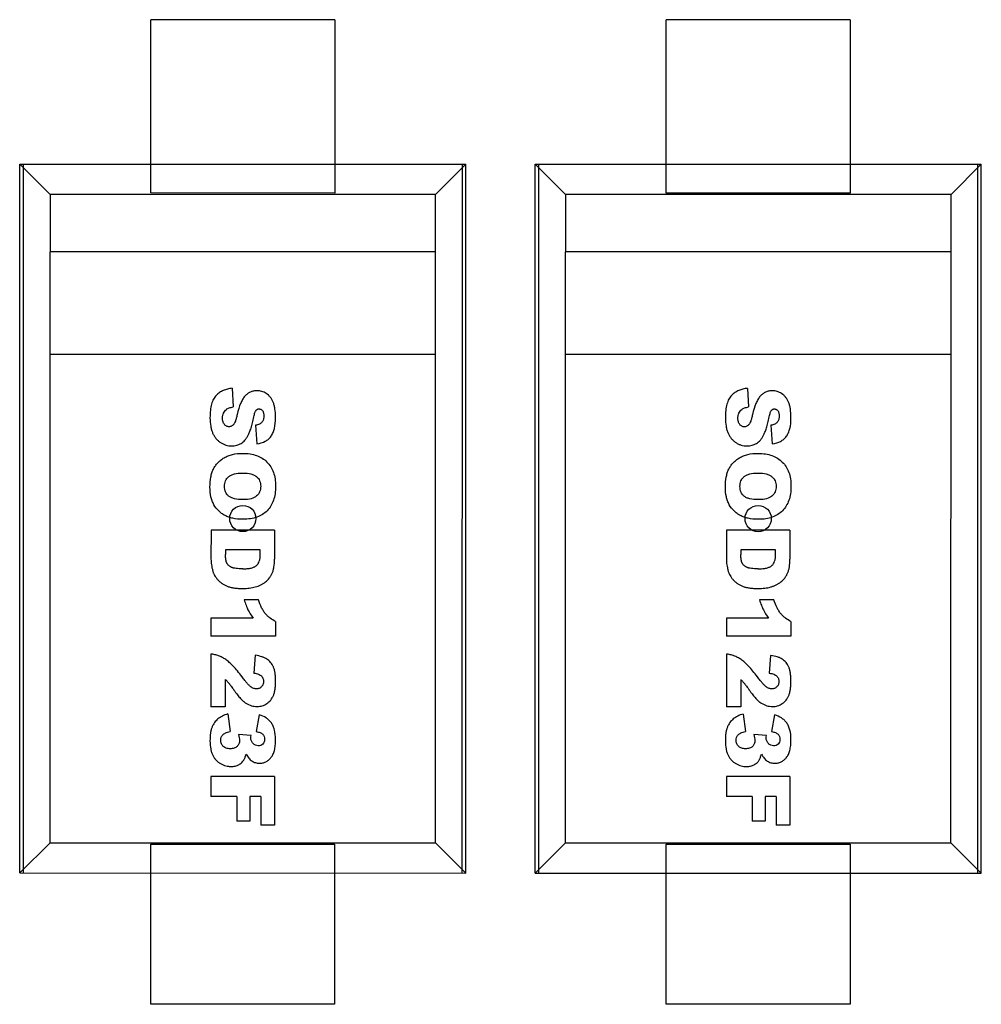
# Model space of a CAD drawing. Header units: inches. Extents: x -109 to 120, y -78 to 24.
# Tile 16 of 113: x 55.28 to 58.94, y -42.53 to -38.78. Entities that reach past the tile are written whole.
import ezdxf

# ---------------------------------------------------------------- set-up
doc = ezdxf.new("R2010")
doc.units = ezdxf.units.IN
doc.header["$LTSCALE"] = 1.21
doc.header["$MEASUREMENT"] = 0
doc.layers.add('X2_94A2_X0__-__X2_7F0E5149_X0_', color=7, linetype='CONTINUOUS')

msp = doc.modelspace()

# ---------------------------------------------------------------- linework, layer by layer
at = {"layer": 'X2_94A2_X0__-__X2_7F0E5149_X0_', "color": 6, "linetype": 'Continuous'}
for p, q in [((55.7785, -39.4398), (55.7785, -38.7798)), ((56.4785, -38.7799), (55.7785, -38.7798)), ((56.4785, -38.7799), (56.4785, -39.4399)), ((57.7419, -39.4399), (57.7419, -38.7799)), ((58.4419, -38.78), (57.7419, -38.7799)), ((58.4419, -38.78), (58.4419, -39.44)), ((55.2784, -42.0298), (55.2785, -39.3298)), ((55.2785, -39.3298), (56.9785, -39.3299)), ((55.3941, -39.4452), (55.2787, -39.3298)), ((55.2921, -39.3298), (55.2919, -42.0298)), ((56.863, -39.4453), (56.9785, -39.3299)), ((56.9647, -42.0299), (56.9648, -39.3299)), ((56.9783, -42.0299), (56.9785, -39.3299)), ((57.2418, -42.0299), (57.242, -39.3299)), ((57.242, -39.3299), (58.9419, -39.33)), ((57.3575, -39.4453), (57.2421, -39.3299)), ((57.2555, -39.3299), (57.2553, -42.0299)), ((58.8265, -39.4454), (58.9419, -39.33)), ((58.9281, -42.03), (58.9283, -39.33)), ((58.9417, -42.03), (58.9419, -39.33)), ((55.3941, -39.4452), (55.3941, -39.6635)), ((56.863, -39.4453), (55.3941, -39.4452)), ((56.4785, -39.4399), (55.7785, -39.4398)), ((56.8629, -41.9145), (56.863, -39.4453)), ((57.3575, -39.4453), (57.3575, -39.6637)), ((58.8265, -39.4454), (57.3575, -39.4453)), ((58.4419, -39.44), (57.7419, -39.4399)), ((58.8263, -41.9146), (58.8265, -39.4454)), ((55.3935, -39.6635), (55.3935, -40.0545)), ((56.863, -39.6636), (55.3935, -39.6635)), ((57.3569, -39.6637), (57.3569, -40.0546)), ((58.8264, -39.6638), (57.3569, -39.6637)), ((56.863, -40.0546), (55.3935, -40.0545)), ((55.394, -41.9144), (55.3941, -40.0545)), ((58.8264, -40.0547), (57.3569, -40.0546)), ((57.3574, -41.9145), (57.3575, -40.0546)), ((56.0877, -40.1838), (56.092, -40.2548)), ((58.0511, -40.1839), (58.0554, -40.2549)), ((56.1772, -40.3247), (56.1814, -40.3951)), ((58.1406, -40.3248), (58.1448, -40.3952)), ((56.0073, -40.7235), (56.0072, -40.8347)), ((56.2494, -40.7235), (56.0073, -40.7235)), ((56.2494, -40.7235), (56.2494, -40.8347)), ((57.9707, -40.7237), (57.9707, -40.8348)), ((58.2128, -40.7237), (57.9707, -40.7237)), ((58.2128, -40.7237), (58.2128, -40.8348)), ((56.0625, -40.7986), (56.0625, -40.8168)), ((56.1949, -40.7986), (56.0625, -40.7986)), ((58.0259, -40.7987), (58.0259, -40.8169)), ((58.1583, -40.7987), (58.0259, -40.7987)), ((56.188, -40.989), (56.1335, -40.989)), ((58.1514, -40.9891), (58.0969, -40.9891)), ((56.0072, -41.0594), (56.0072, -41.1275)), ((56.1682, -41.0594), (56.0072, -41.0594)), ((57.9706, -41.0595), (57.9706, -41.1277)), ((58.1316, -41.0595), (57.9706, -41.0595)), ((56.2534, -41.0718), (56.2534, -41.1275)), ((58.2168, -41.0719), (58.2168, -41.1277)), ((56.2534, -41.1275), (56.0072, -41.1275)), ((58.2168, -41.1277), (57.9706, -41.1277)), ((56.0072, -41.1958), (56.0072, -41.3975)), ((56.1759, -41.2008), (56.1704, -41.2685)), ((57.9706, -41.196), (57.9706, -41.3976)), ((58.1393, -41.201), (58.1338, -41.2686)), ((56.0618, -41.2925), (56.0618, -41.3975)), ((58.0252, -41.2926), (58.0252, -41.3976)), ((56.0618, -41.3975), (56.0072, -41.3975)), ((58.0252, -41.3976), (57.9706, -41.3976)), ((56.0712, -41.4242), (56.08, -41.4913)), ((56.1907, -41.4276), (56.1794, -41.4913)), ((58.0346, -41.4244), (58.0434, -41.4914)), ((58.1541, -41.4278), (58.1428, -41.4914)), ((56.1597, -41.5061), (56.1119, -41.5025)), ((58.1232, -41.5062), (58.0753, -41.5027)), ((56.0072, -41.6628), (56.0072, -41.7379)), ((56.2493, -41.6628), (56.0072, -41.6628)), ((56.2493, -41.6628), (56.2493, -41.8481)), ((57.9706, -41.6629), (57.9706, -41.738)), ((58.2127, -41.6629), (57.9706, -41.6629)), ((58.2127, -41.6629), (58.2127, -41.8482)), ((56.1061, -41.7379), (56.0072, -41.7379)), ((56.1061, -41.7379), (56.1061, -41.8321)), ((56.1551, -41.7379), (56.1551, -41.8321)), ((56.1971, -41.7379), (56.1551, -41.7379)), ((56.1971, -41.7379), (56.1971, -41.8481)), ((58.0695, -41.738), (57.9706, -41.738)), ((58.0695, -41.738), (58.0695, -41.8322)), ((58.1185, -41.738), (58.1185, -41.8322)), ((58.1605, -41.738), (58.1185, -41.738)), ((58.1605, -41.738), (58.1605, -41.8482)), ((56.1551, -41.8321), (56.1061, -41.8321)), ((56.2493, -41.8481), (56.1971, -41.8481)), ((58.1185, -41.8322), (58.0695, -41.8322)), ((58.2127, -41.8482), (58.1605, -41.8482)), ((55.2785, -42.0298), (55.394, -41.9144)), ((55.394, -41.9144), (56.8629, -41.9145)), ((55.7783, -42.5298), (55.7783, -41.9198)), ((55.7783, -41.9198), (56.4783, -41.9199)), ((56.4783, -41.9199), (56.4783, -42.5299)), ((56.9783, -42.0299), (56.8629, -41.9145)), ((57.242, -42.0299), (57.3574, -41.9145)), ((57.3574, -41.9145), (58.8263, -41.9146)), ((57.7417, -42.5299), (57.7417, -41.9199)), ((57.7417, -41.9199), (58.4417, -41.92)), ((58.4417, -41.92), (58.4417, -42.53)), ((58.9417, -42.03), (58.8263, -41.9146)), ((55.2784, -42.0298), (56.9783, -42.0299)), ((57.2418, -42.0299), (58.9417, -42.03)), ((56.4783, -42.5299), (55.7783, -42.5298)), ((58.4417, -42.53), (57.7417, -42.5299))]:
    msp.add_line(p, q, dxfattribs=at)
for centre in [(56.1284, -40.6798), (58.0918, -40.68)]:
    msp.add_circle(centre, 0.05, dxfattribs=at)
for points, knots in [([(56.0877, -40.1838), (56.0815, -40.1843), (56.0698, -40.1862), (56.0539, -40.1916), (56.0419, -40.1983), (56.0332, -40.2049), (56.027, -40.2105), (56.0214, -40.217), (56.015, -40.2272), (56.0088, -40.2431), (56.0044, -40.2668), (56.0034, -40.2858), (56.0034, -40.296)], [0, 0, 0, 0, 0.125318, 0.250636, 0.375954, 0.438613, 0.501272, 0.563613, 0.625954, 0.750636, 0.875318, 1, 1, 1, 1]), ([(56.2534, -40.2956), (56.2534, -40.283), (56.2522, -40.2661), (56.2483, -40.2476), (56.2441, -40.2359), (56.2389, -40.2258), (56.2328, -40.2171), (56.2258, -40.2096), (56.2179, -40.2035), (56.2095, -40.1988), (56.2009, -40.1954), (56.1934, -40.1937), (56.1873, -40.193), (56.1819, -40.1929), (56.1757, -40.1932), (56.1669, -40.1945), (56.1567, -40.1977), (56.1475, -40.2032), (56.1408, -40.2089), (56.1361, -40.2138), (56.1316, -40.2194), (56.126, -40.2282), (56.1169, -40.2466), (56.1105, -40.2676), (56.1068, -40.2839)], [0, 0, 0, 0, 0.083518, 0.125278, 0.167037, 0.208406, 0.249775, 0.291144, 0.332514, 0.37374, 0.414967, 0.456194, 0.476807, 0.49742, 0.528742, 0.560063, 0.622706, 0.685349, 0.716671, 0.747993, 0.779493, 0.810994, 0.873996, 1, 1, 1, 1]), ([(58.0511, -40.1839), (58.045, -40.1844), (58.0332, -40.1863), (58.0173, -40.1917), (58.0053, -40.1984), (57.9966, -40.2051), (57.9904, -40.2106), (57.9848, -40.2171), (57.9784, -40.2274), (57.9723, -40.2432), (57.9678, -40.2669), (57.9668, -40.2859), (57.9668, -40.2961)], [0, 0, 0, 0, 0.125318, 0.250636, 0.375954, 0.438613, 0.501272, 0.563613, 0.625954, 0.750636, 0.875318, 1, 1, 1, 1]), ([(58.2168, -40.2957), (58.2168, -40.2831), (58.2156, -40.2663), (58.2117, -40.2477), (58.2075, -40.236), (58.2023, -40.2259), (58.1962, -40.2172), (58.1892, -40.2098), (58.1813, -40.2036), (58.1729, -40.1989), (58.1643, -40.1955), (58.1568, -40.1938), (58.1508, -40.1932), (58.1453, -40.193), (58.1391, -40.1933), (58.1304, -40.1946), (58.1201, -40.1979), (58.1109, -40.2033), (58.1042, -40.209), (58.0995, -40.2139), (58.095, -40.2195), (58.0894, -40.2283), (58.0803, -40.2467), (58.0739, -40.2677), (58.0702, -40.2841)], [0, 0, 0, 0, 0.083518, 0.125278, 0.167037, 0.208406, 0.249775, 0.291144, 0.332514, 0.37374, 0.414967, 0.456194, 0.476807, 0.49742, 0.528742, 0.560063, 0.622706, 0.685349, 0.716671, 0.747993, 0.779493, 0.810994, 0.873996, 1, 1, 1, 1]), ([(56.1068, -40.2839), (56.1057, -40.289), (56.1034, -40.2981), (56.1, -40.3091), (56.097, -40.3158), (56.0946, -40.3199), (56.0928, -40.3222), (56.0909, -40.3241), (56.0883, -40.3263), (56.0849, -40.3285), (56.0805, -40.33), (56.0758, -40.3305), (56.071, -40.33), (56.0665, -40.3284), (56.0623, -40.3257), (56.0584, -40.3219), (56.0551, -40.3171), (56.0528, -40.3114), (56.0516, -40.3059), (56.0512, -40.3011), (56.051, -40.2967), (56.0512, -40.2919), (56.0522, -40.2853), (56.0544, -40.2779), (56.059, -40.2703), (56.0645, -40.2647), (56.0706, -40.2608), (56.0786, -40.2573), (56.0862, -40.2556), (56.092, -40.2548)], [0, 0, 0, 0, 0.037851, 0.075702, 0.113554, 0.132479, 0.151405, 0.17093, 0.190455, 0.229505, 0.268555, 0.307605, 0.348658, 0.389711, 0.430764, 0.471816, 0.513535, 0.555253, 0.596971, 0.61783, 0.638689, 0.666817, 0.694945, 0.751202, 0.807458, 0.863714, 0.897786, 0.931857, 1, 1, 1, 1]), ([(56.1703, -40.2925), (56.1717, -40.2859), (56.1738, -40.2778), (56.1765, -40.2716), (56.178, -40.269), (56.1792, -40.2675), (56.1803, -40.2663), (56.1819, -40.2648), (56.184, -40.2634), (56.1866, -40.2624), (56.1898, -40.2621), (56.1934, -40.2625), (56.1969, -40.2637), (56.2001, -40.2658), (56.2031, -40.2687), (56.2055, -40.2723), (56.2072, -40.2768), (56.2081, -40.2812), (56.2084, -40.2851), (56.2085, -40.2885), (56.2084, -40.2922), (56.2079, -40.297), (56.2068, -40.3025), (56.2045, -40.3082), (56.2002, -40.3147), (56.1921, -40.3208), (56.1827, -40.3237), (56.1772, -40.3247)], [0, 0, 0, 0, 0.06184, 0.09276, 0.108221, 0.123681, 0.139196, 0.154711, 0.185741, 0.216772, 0.247802, 0.290469, 0.333135, 0.375802, 0.418469, 0.461135, 0.503802, 0.546469, 0.567802, 0.589136, 0.614815, 0.640494, 0.691852, 0.74321, 0.794568, 0.897284, 1, 1, 1, 1]), ([(58.0702, -40.2841), (58.0691, -40.2891), (58.0668, -40.2982), (58.0634, -40.3092), (58.0604, -40.316), (58.058, -40.32), (58.0562, -40.3223), (58.0543, -40.3242), (58.0517, -40.3264), (58.0483, -40.3286), (58.0439, -40.3301), (58.0392, -40.3306), (58.0344, -40.3301), (58.0299, -40.3285), (58.0257, -40.3258), (58.0218, -40.3221), (58.0185, -40.3173), (58.0162, -40.3116), (58.015, -40.306), (58.0146, -40.3012), (58.0144, -40.2968), (58.0147, -40.292), (58.0156, -40.2855), (58.0178, -40.2781), (58.0224, -40.2705), (58.028, -40.2649), (58.034, -40.2609), (58.042, -40.2575), (58.0496, -40.2557), (58.0554, -40.2549)], [0, 0, 0, 0, 0.037851, 0.075702, 0.113554, 0.132479, 0.151405, 0.17093, 0.190455, 0.229505, 0.268555, 0.307605, 0.348658, 0.389711, 0.430764, 0.471816, 0.513535, 0.555253, 0.596971, 0.61783, 0.638689, 0.666817, 0.694945, 0.751202, 0.807458, 0.863714, 0.897786, 0.931857, 1, 1, 1, 1]), ([(58.1337, -40.2926), (58.1351, -40.286), (58.1373, -40.278), (58.1399, -40.2718), (58.1414, -40.2691), (58.1426, -40.2676), (58.1437, -40.2664), (58.1453, -40.2649), (58.1474, -40.2636), (58.15, -40.2625), (58.1532, -40.2622), (58.1568, -40.2626), (58.1603, -40.2639), (58.1635, -40.2659), (58.1665, -40.2688), (58.169, -40.2725), (58.1706, -40.2769), (58.1715, -40.2813), (58.1718, -40.2852), (58.1719, -40.2886), (58.1718, -40.2923), (58.1713, -40.2971), (58.1702, -40.3026), (58.1679, -40.3083), (58.1636, -40.3148), (58.1555, -40.321), (58.1461, -40.3239), (58.1406, -40.3248)], [0, 0, 0, 0, 0.06184, 0.09276, 0.108221, 0.123681, 0.139196, 0.154711, 0.185741, 0.216772, 0.247802, 0.290469, 0.333135, 0.375802, 0.418469, 0.461135, 0.503802, 0.546469, 0.567802, 0.589136, 0.614815, 0.640494, 0.691852, 0.74321, 0.794568, 0.897284, 1, 1, 1, 1]), ([(56.0034, -40.296), (56.0034, -40.3078), (56.0047, -40.3239), (56.0089, -40.3423), (56.0133, -40.3545), (56.019, -40.3654), (56.0259, -40.375), (56.0339, -40.3834), (56.0432, -40.3905), (56.0533, -40.3961), (56.0638, -40.4002), (56.0729, -40.4022), (56.0804, -40.403), (56.0876, -40.4033), (56.096, -40.4027), (56.1051, -40.4009), (56.1138, -40.3979), (56.1221, -40.3937), (56.1298, -40.3882), (56.1368, -40.3811), (56.1421, -40.3741), (56.1461, -40.3677), (56.1489, -40.3627), (56.1516, -40.357), (56.1552, -40.3483), (56.1598, -40.3351), (56.1651, -40.3159), (56.1686, -40.3007), (56.1703, -40.2925)], [0, 0, 0, 0, 0.090852, 0.136278, 0.181704, 0.226733, 0.271763, 0.316792, 0.361822, 0.406465, 0.451109, 0.495752, 0.518074, 0.540396, 0.578529, 0.616662, 0.654795, 0.692928, 0.731485, 0.770042, 0.8086, 0.827878, 0.847157, 0.866262, 0.885368, 0.923578, 0.961789, 1, 1, 1, 1]), ([(56.1814, -40.3951), (56.1939, -40.3936), (56.2101, -40.3888), (56.2268, -40.3776), (56.2366, -40.3667), (56.244, -40.3532), (56.2512, -40.3314), (56.2534, -40.311), (56.2534, -40.2956)], [0, 0, 0, 0, 0.249754, 0.374631, 0.499507, 0.624631, 0.749754, 1, 1, 1, 1]), ([(57.9668, -40.2961), (57.9668, -40.3079), (57.9681, -40.324), (57.9723, -40.3424), (57.9767, -40.3546), (57.9824, -40.3655), (57.9893, -40.3751), (57.9973, -40.3835), (58.0066, -40.3906), (58.0167, -40.3963), (58.0272, -40.4003), (58.0363, -40.4023), (58.0438, -40.4031), (58.051, -40.4034), (58.0594, -40.4029), (58.0685, -40.401), (58.0772, -40.398), (58.0855, -40.3938), (58.0932, -40.3883), (58.1002, -40.3813), (58.1055, -40.3742), (58.1095, -40.3679), (58.1123, -40.3628), (58.115, -40.3571), (58.1186, -40.3484), (58.1232, -40.3353), (58.1285, -40.316), (58.132, -40.3008), (58.1337, -40.2926)], [0, 0, 0, 0, 0.090852, 0.136278, 0.181704, 0.226733, 0.271763, 0.316792, 0.361822, 0.406465, 0.451109, 0.495752, 0.518074, 0.540396, 0.578529, 0.616662, 0.654795, 0.692928, 0.731485, 0.770042, 0.8086, 0.827878, 0.847157, 0.866262, 0.885368, 0.923578, 0.961789, 1, 1, 1, 1]), ([(58.1448, -40.3952), (58.1573, -40.3937), (58.1735, -40.389), (58.1902, -40.3777), (58.2, -40.3668), (58.2074, -40.3533), (58.2147, -40.3316), (58.2168, -40.3111), (58.2168, -40.2957)], [0, 0, 0, 0, 0.249754, 0.374631, 0.499507, 0.624631, 0.749754, 1, 1, 1, 1]), ([(56.0034, -40.5597), (56.0034, -40.546), (56.005, -40.5272), (56.0103, -40.5057), (56.016, -40.4915), (56.0235, -40.4788), (56.0329, -40.4672), (56.0441, -40.457), (56.0573, -40.4479), (56.0722, -40.4405), (56.0946, -40.4336), (56.1141, -40.4315), (56.1282, -40.4315)], [0, 0, 0, 0, 0.166314, 0.24947, 0.332627, 0.415784, 0.498941, 0.582098, 0.665255, 0.748941, 0.832627, 1, 1, 1, 1]), ([(56.1282, -40.4315), (56.1479, -40.4315), (56.1829, -40.437), (56.216, -40.4577), (56.2356, -40.4821), (56.2458, -40.5036), (56.252, -40.5281), (56.2541, -40.5569), (56.252, -40.5859), (56.2439, -40.6191), (56.2282, -40.6452), (56.2036, -40.665), (56.1756, -40.6786), (56.1488, -40.6827), (56.1285, -40.6826), (56.1277, -40.6826)], [0, 0, 0, 0, 0.124537, 0.249073, 0.310858, 0.372642, 0.434426, 0.49621, 0.559513, 0.622816, 0.749423, 0.810747, 0.872071, 0.994719, 1, 1, 1, 1]), ([(57.9668, -40.5598), (57.9668, -40.5461), (57.9684, -40.5274), (57.9737, -40.5059), (57.9794, -40.4916), (57.9869, -40.4789), (57.9963, -40.4674), (58.0075, -40.4571), (58.0207, -40.4481), (58.0356, -40.4407), (58.058, -40.4337), (58.0775, -40.4316), (58.0917, -40.4316)], [0, 0, 0, 0, 0.166314, 0.24947, 0.332627, 0.415784, 0.498941, 0.582098, 0.665255, 0.748941, 0.832627, 1, 1, 1, 1]), ([(58.0917, -40.4316), (58.1113, -40.4316), (58.1463, -40.4372), (58.1794, -40.4578), (58.199, -40.4822), (58.2093, -40.5037), (58.2154, -40.5282), (58.2175, -40.557), (58.2155, -40.586), (58.2073, -40.6193), (58.1916, -40.6454), (58.167, -40.6652), (58.139, -40.6787), (58.1122, -40.6829), (58.0919, -40.6827), (58.0911, -40.6827)], [0, 0, 0, 0, 0.124537, 0.249073, 0.310858, 0.372642, 0.434426, 0.49621, 0.559513, 0.622816, 0.749423, 0.810747, 0.872071, 0.994719, 1, 1, 1, 1]), ([(56.1307, -40.6077), (56.1172, -40.6077), (56.1, -40.606), (56.0855, -40.6013), (56.0786, -40.5976), (56.0752, -40.5951), (56.0708, -40.591), (56.0667, -40.586), (56.0626, -40.5787), (56.0596, -40.5688), (56.0586, -40.5573), (56.0596, -40.5458), (56.0626, -40.536), (56.0667, -40.5287), (56.071, -40.5236), (56.0756, -40.5194), (56.0791, -40.517), (56.0859, -40.5131), (56.0997, -40.5083), (56.1154, -40.5066), (56.1276, -40.5066)], [0, 0, 0, 0, 0.142977, 0.214466, 0.250211, 0.285955, 0.313202, 0.34045, 0.394944, 0.449438, 0.503933, 0.556792, 0.609652, 0.662512, 0.688941, 0.715371, 0.75095, 0.786528, 0.857686, 1, 1, 1, 1]), ([(56.1276, -40.5066), (56.1399, -40.5066), (56.1557, -40.5082), (56.1718, -40.5141), (56.1799, -40.5191), (56.188, -40.5275), (56.1929, -40.5359), (56.1959, -40.5455), (56.1969, -40.5567), (56.1959, -40.568), (56.1919, -40.5811), (56.1783, -40.6004), (56.1536, -40.6077), (56.1308, -40.6077), (56.1307, -40.6077)], [0, 0, 0, 0, 0.143305, 0.214958, 0.286611, 0.344345, 0.40208, 0.459815, 0.51755, 0.577742, 0.637934, 0.758317, 0.999084, 1, 1, 1, 1]), ([(58.0941, -40.6078), (58.0807, -40.6078), (58.0634, -40.6062), (58.0489, -40.6014), (58.042, -40.5977), (58.0386, -40.5953), (58.0342, -40.5912), (58.0301, -40.5861), (58.026, -40.5789), (58.023, -40.5689), (58.022, -40.5574), (58.023, -40.5459), (58.026, -40.5361), (58.0302, -40.5288), (58.0344, -40.5238), (58.039, -40.5195), (58.0425, -40.5171), (58.0493, -40.5133), (58.0631, -40.5084), (58.0788, -40.5067), (58.091, -40.5067)], [0, 0, 0, 0, 0.142977, 0.214466, 0.250211, 0.285955, 0.313202, 0.34045, 0.394944, 0.449438, 0.503933, 0.556792, 0.609652, 0.662512, 0.688941, 0.715371, 0.75095, 0.786528, 0.857686, 1, 1, 1, 1]), ([(58.091, -40.5067), (58.1033, -40.5067), (58.1191, -40.5083), (58.1352, -40.5142), (58.1433, -40.5193), (58.1514, -40.5276), (58.1563, -40.536), (58.1593, -40.5456), (58.1603, -40.5568), (58.1593, -40.5681), (58.1553, -40.5813), (58.1417, -40.6005), (58.117, -40.6079), (58.0942, -40.6078), (58.0941, -40.6078)], [0, 0, 0, 0, 0.143305, 0.214958, 0.286611, 0.344345, 0.40208, 0.459815, 0.51755, 0.577742, 0.637934, 0.758317, 0.999084, 1, 1, 1, 1]), ([(56.1277, -40.6826), (56.114, -40.6825), (56.0955, -40.6806), (56.0743, -40.6747), (56.0602, -40.6685), (56.0476, -40.6606), (56.0325, -40.6479), (56.0203, -40.6321), (56.0115, -40.613), (56.0053, -40.5916), (56.0034, -40.5732), (56.0034, -40.5597)], [0, 0, 0, 0, 0.163754, 0.245632, 0.327509, 0.41157, 0.495632, 0.663754, 0.747816, 0.831877, 1, 1, 1, 1]), ([(58.0911, -40.6827), (58.0775, -40.6826), (58.0589, -40.6807), (58.0377, -40.6749), (58.0236, -40.6686), (58.011, -40.6607), (57.9959, -40.6481), (57.9837, -40.6322), (57.9749, -40.6131), (57.9687, -40.5918), (57.9668, -40.5733), (57.9668, -40.5598)], [0, 0, 0, 0, 0.163754, 0.245632, 0.327509, 0.41157, 0.495632, 0.663754, 0.747816, 0.831877, 1, 1, 1, 1]), ([(56.1279, -40.8713), (56.1343, -40.8713), (56.1461, -40.8708), (56.1608, -40.8685), (56.1705, -40.8652), (56.1768, -40.8619), (56.1807, -40.8589), (56.184, -40.8555), (56.1878, -40.8503), (56.1915, -40.8425), (56.1938, -40.833), (56.1947, -40.8243), (56.1949, -40.8181), (56.1949, -40.8125), (56.1949, -40.8063), (56.1949, -40.8017), (56.1949, -40.7986)], [0, 0, 0, 0, 0.107908, 0.215817, 0.323725, 0.377679, 0.431633, 0.485587, 0.539541, 0.64745, 0.755358, 0.809312, 0.863266, 0.89745, 0.931633, 1, 1, 1, 1]), ([(58.0913, -40.8714), (58.0977, -40.8714), (58.1095, -40.8709), (58.1242, -40.8686), (58.1339, -40.8654), (58.1402, -40.862), (58.1441, -40.8591), (58.1474, -40.8557), (58.1512, -40.8504), (58.1549, -40.8426), (58.1572, -40.8331), (58.1581, -40.8244), (58.1583, -40.8182), (58.1583, -40.8126), (58.1583, -40.8065), (58.1583, -40.8018), (58.1583, -40.7987)], [0, 0, 0, 0, 0.107908, 0.215817, 0.323725, 0.377679, 0.431633, 0.485587, 0.539541, 0.64745, 0.755358, 0.809312, 0.863266, 0.89745, 0.931633, 1, 1, 1, 1]), ([(56.0072, -40.8347), (56.0072, -40.838), (56.0075, -40.8449), (56.0087, -40.8558), (56.0105, -40.8653), (56.0123, -40.8732), (56.0136, -40.8787), (56.0152, -40.8838), (56.0174, -40.8896), (56.0209, -40.8967), (56.0264, -40.905), (56.033, -40.913), (56.0406, -40.9205), (56.0491, -40.927), (56.0569, -40.9318), (56.0636, -40.9351), (56.0689, -40.9375), (56.0744, -40.9396), (56.0826, -40.942), (56.0943, -40.9443), (56.1078, -40.9457), (56.1196, -40.9462), (56.128, -40.9464), (56.1353, -40.9463), (56.1434, -40.9459), (56.1533, -40.945), (56.1648, -40.9431), (56.1761, -40.9405), (56.1868, -40.9371), (56.1969, -40.9328), (56.2063, -40.9276), (56.2178, -40.9193), (56.2278, -40.9093), (56.2358, -40.8976), (56.2407, -40.888), (56.2445, -40.8772), (56.2482, -40.8605), (56.2494, -40.8456), (56.2494, -40.8347)], [0, 0, 0, 0, 0.050562, 0.101125, 0.151687, 0.176968, 0.20225, 0.220617, 0.238984, 0.275718, 0.312452, 0.349186, 0.385641, 0.422096, 0.45855, 0.476778, 0.495005, 0.513058, 0.531112, 0.567218, 0.603324, 0.621377, 0.63943, 0.650868, 0.662305, 0.68518, 0.708055, 0.730929, 0.753573, 0.776216, 0.79886, 0.821503, 0.865999, 0.888246, 0.910494, 0.932871, 0.955247, 1, 1, 1, 1]), ([(56.1279, -40.8713), (56.123, -40.8713), (56.114, -40.871), (56.1024, -40.8701), (56.0945, -40.8686), (56.0892, -40.8671), (56.0858, -40.8658), (56.0827, -40.8643), (56.0788, -40.8621), (56.0746, -40.859), (56.0713, -40.8556), (56.069, -40.8526), (56.0676, -40.8502), (56.0664, -40.8475), (56.065, -40.8434), (56.0636, -40.8371), (56.0627, -40.828), (56.0625, -40.8207), (56.0625, -40.8168)], [0, 0, 0, 0, 0.081801, 0.163602, 0.245403, 0.286304, 0.327204, 0.369039, 0.410874, 0.494544, 0.578214, 0.620049, 0.661884, 0.704149, 0.746413, 0.830942, 0.915471, 1, 1, 1, 1]), ([(57.9707, -40.8348), (57.9707, -40.8381), (57.9709, -40.845), (57.9722, -40.8559), (57.9739, -40.8654), (57.9757, -40.8733), (57.9771, -40.8789), (57.9786, -40.8839), (57.9808, -40.8897), (57.9843, -40.8968), (57.9898, -40.9051), (57.9964, -40.9132), (58.004, -40.9207), (58.0125, -40.9271), (58.0203, -40.9319), (58.0271, -40.9353), (58.0323, -40.9376), (58.0378, -40.9397), (58.0461, -40.9421), (58.0577, -40.9444), (58.0712, -40.9458), (58.083, -40.9463), (58.0914, -40.9465), (58.0987, -40.9464), (58.1068, -40.946), (58.1167, -40.9451), (58.1282, -40.9433), (58.1395, -40.9406), (58.1503, -40.9372), (58.1603, -40.9329), (58.1697, -40.9277), (58.1812, -40.9195), (58.1912, -40.9094), (58.1992, -40.8978), (58.2041, -40.8882), (58.2079, -40.8773), (58.2116, -40.8606), (58.2128, -40.8458), (58.2128, -40.8348)], [0, 0, 0, 0, 0.050562, 0.101125, 0.151687, 0.176968, 0.20225, 0.220617, 0.238984, 0.275718, 0.312452, 0.349186, 0.385641, 0.422096, 0.45855, 0.476778, 0.495005, 0.513058, 0.531112, 0.567218, 0.603324, 0.621377, 0.63943, 0.650868, 0.662305, 0.68518, 0.708055, 0.730929, 0.753573, 0.776216, 0.79886, 0.821503, 0.865999, 0.888246, 0.910494, 0.932871, 0.955247, 1, 1, 1, 1]), ([(58.0913, -40.8714), (58.0864, -40.8714), (58.0774, -40.8712), (58.0658, -40.8702), (58.0579, -40.8688), (58.0526, -40.8673), (58.0492, -40.8659), (58.0461, -40.8644), (58.0422, -40.8622), (58.0381, -40.8592), (58.0347, -40.8557), (58.0325, -40.8527), (58.031, -40.8503), (58.0298, -40.8477), (58.0284, -40.8435), (58.027, -40.8373), (58.0261, -40.8281), (58.0259, -40.8208), (58.0259, -40.8169)], [0, 0, 0, 0, 0.081801, 0.163602, 0.245403, 0.286304, 0.327204, 0.369039, 0.410874, 0.494544, 0.578214, 0.620049, 0.661884, 0.704149, 0.746413, 0.830942, 0.915471, 1, 1, 1, 1]), ([(56.1335, -40.989), (56.1358, -40.9967), (56.1394, -41.0073), (56.1444, -41.0195), (56.1512, -41.0344), (56.1599, -41.0484), (56.1682, -41.0594)], [0, 0, 0, 0, 0.261254, 0.39188, 0.522507, 1, 1, 1, 1]), ([(56.2534, -41.0718), (56.2457, -41.0683), (56.2352, -41.0619), (56.2244, -41.0526), (56.2188, -41.0469), (56.2142, -41.0416), (56.2109, -41.0374), (56.2059, -41.03), (56.1978, -41.0157), (56.1917, -41.0004), (56.188, -40.989)], [0, 0, 0, 0, 0.225385, 0.338077, 0.394423, 0.45077, 0.519423, 0.588077, 0.725385, 1, 1, 1, 1]), ([(58.0969, -40.9891), (58.0992, -40.9969), (58.1028, -41.0074), (58.1078, -41.0196), (58.1146, -41.0346), (58.1233, -41.0486), (58.1316, -41.0595)], [0, 0, 0, 0, 0.261254, 0.39188, 0.522507, 1, 1, 1, 1]), ([(58.2168, -41.0719), (58.2091, -41.0684), (58.1986, -41.062), (58.1878, -41.0527), (58.1822, -41.047), (58.1776, -41.0418), (58.1743, -41.0375), (58.1693, -41.0301), (58.1612, -41.0158), (58.1551, -41.0006), (58.1514, -40.9891)], [0, 0, 0, 0, 0.225385, 0.338077, 0.394423, 0.45077, 0.519423, 0.588077, 0.725385, 1, 1, 1, 1]), ([(56.1255, -41.2827), (56.1195, -41.2746), (56.108, -41.2598), (56.0918, -41.2414), (56.0793, -41.2293), (56.07, -41.2215), (56.0633, -41.2167), (56.0567, -41.2125), (56.0477, -41.2075), (56.0362, -41.2024), (56.022, -41.1981), (56.0122, -41.1964), (56.0072, -41.1958)], [0, 0, 0, 0, 0.125, 0.25, 0.375, 0.4375, 0.5, 0.5625, 0.625, 0.75, 0.875, 1, 1, 1, 1]), ([(56.1404, -41.3829), (56.1472, -41.3872), (56.1575, -41.392), (56.1718, -41.3952), (56.1826, -41.396), (56.193, -41.3953), (56.2027, -41.3932), (56.2118, -41.3897), (56.2205, -41.3847), (56.2283, -41.3784), (56.235, -41.3712), (56.2398, -41.3643), (56.243, -41.3583), (56.2459, -41.352), (56.2489, -41.343), (56.251, -41.3323), (56.2522, -41.3228), (56.2529, -41.3151), (56.2532, -41.3084), (56.2533, -41.3027), (56.2534, -41.2984), (56.2533, -41.2941), (56.2532, -41.2887), (56.2529, -41.2822), (56.2522, -41.2749), (56.251, -41.2657), (56.2492, -41.2574), (56.2469, -41.2501), (56.2449, -41.2451), (56.2426, -41.2404), (56.2393, -41.2346), (56.2346, -41.2279), (56.228, -41.2209), (56.2205, -41.2152), (56.2118, -41.2104), (56.198, -41.205), (56.1854, -41.2022), (56.1759, -41.2008)], [0, 0, 0, 0, 0.076661, 0.114992, 0.153323, 0.189154, 0.224984, 0.260815, 0.296646, 0.332477, 0.368308, 0.404139, 0.422054, 0.43997, 0.476336, 0.512702, 0.530885, 0.549068, 0.567251, 0.576343, 0.585434, 0.594093, 0.602752, 0.620069, 0.637386, 0.654703, 0.689338, 0.706655, 0.723972, 0.741191, 0.75841, 0.792848, 0.827286, 0.861724, 0.896293, 0.930862, 1, 1, 1, 1]), ([(58.0889, -41.2828), (58.0829, -41.2747), (58.0714, -41.2599), (58.0552, -41.2415), (58.0428, -41.2294), (58.0334, -41.2216), (58.0267, -41.2168), (58.0201, -41.2126), (58.0111, -41.2077), (57.9996, -41.2026), (57.9854, -41.1982), (57.9756, -41.1965), (57.9706, -41.196)], [0, 0, 0, 0, 0.125, 0.25, 0.375, 0.4375, 0.5, 0.5625, 0.625, 0.75, 0.875, 1, 1, 1, 1]), ([(58.1038, -41.383), (58.1106, -41.3873), (58.1209, -41.3922), (58.1352, -41.3953), (58.146, -41.3961), (58.1564, -41.3954), (58.1661, -41.3933), (58.1752, -41.3898), (58.1839, -41.3848), (58.1917, -41.3786), (58.1985, -41.3713), (58.2032, -41.3645), (58.2064, -41.3585), (58.2093, -41.3521), (58.2123, -41.3431), (58.2144, -41.3324), (58.2156, -41.3229), (58.2163, -41.3153), (58.2166, -41.3085), (58.2167, -41.3028), (58.2168, -41.2985), (58.2167, -41.2942), (58.2166, -41.2888), (58.2163, -41.2823), (58.2156, -41.275), (58.2144, -41.2658), (58.2126, -41.2576), (58.2103, -41.2502), (58.2083, -41.2452), (58.206, -41.2406), (58.2027, -41.2347), (58.198, -41.228), (58.1914, -41.221), (58.1839, -41.2153), (58.1752, -41.2105), (58.1614, -41.2052), (58.1488, -41.2023), (58.1393, -41.201)], [0, 0, 0, 0, 0.076661, 0.114992, 0.153323, 0.189154, 0.224984, 0.260815, 0.296646, 0.332477, 0.368308, 0.404139, 0.422054, 0.43997, 0.476336, 0.512702, 0.530885, 0.549068, 0.567251, 0.576343, 0.585434, 0.594093, 0.602752, 0.620069, 0.637386, 0.654703, 0.689338, 0.706655, 0.723972, 0.741191, 0.75841, 0.792848, 0.827286, 0.861724, 0.896293, 0.930862, 1, 1, 1, 1]), ([(56.1704, -41.2685), (56.1772, -41.2695), (56.1859, -41.2716), (56.1945, -41.2757), (56.1993, -41.2793), (56.2028, -41.2836), (56.2054, -41.2885), (56.2067, -41.2931), (56.2072, -41.2971), (56.2073, -41.3002), (56.2072, -41.3033), (56.2067, -41.3071), (56.2055, -41.3116), (56.203, -41.3164), (56.1995, -41.3208), (56.1953, -41.3244), (56.1908, -41.3269), (56.1859, -41.3284), (56.1807, -41.3289), (56.1753, -41.3284), (56.1699, -41.3268), (56.1654, -41.3247), (56.1616, -41.3225), (56.1588, -41.3206), (56.1558, -41.3182), (56.1514, -41.3142), (56.145, -41.3074), (56.136, -41.2966), (56.1291, -41.2876), (56.1255, -41.2827)], [0, 0, 0, 0, 0.087997, 0.131996, 0.175994, 0.220012, 0.26403, 0.308049, 0.330058, 0.352067, 0.373245, 0.394424, 0.436781, 0.479138, 0.521495, 0.562588, 0.603681, 0.644774, 0.685867, 0.725134, 0.7644, 0.803667, 0.8233, 0.842933, 0.862567, 0.8822, 0.921467, 0.960733, 1, 1, 1, 1]), ([(58.1338, -41.2686), (58.1406, -41.2696), (58.1493, -41.2717), (58.1579, -41.2758), (58.1627, -41.2795), (58.1662, -41.2838), (58.1688, -41.2886), (58.1701, -41.2932), (58.1706, -41.2972), (58.1707, -41.3003), (58.1706, -41.3034), (58.1701, -41.3072), (58.1689, -41.3117), (58.1664, -41.3165), (58.163, -41.3209), (58.1588, -41.3245), (58.1542, -41.327), (58.1493, -41.3285), (58.1441, -41.329), (58.1387, -41.3285), (58.1333, -41.327), (58.1288, -41.3248), (58.125, -41.3226), (58.1222, -41.3207), (58.1193, -41.3184), (58.1148, -41.3143), (58.1084, -41.3075), (58.0994, -41.2967), (58.0925, -41.2877), (58.0889, -41.2828)], [0, 0, 0, 0, 0.087997, 0.131996, 0.175994, 0.220012, 0.26403, 0.308049, 0.330058, 0.352067, 0.373245, 0.394424, 0.436781, 0.479138, 0.521495, 0.562588, 0.603681, 0.644774, 0.685867, 0.725134, 0.7644, 0.803667, 0.8233, 0.842933, 0.862567, 0.8822, 0.921467, 0.960733, 1, 1, 1, 1]), ([(56.0618, -41.2925), (56.0634, -41.294), (56.0663, -41.297), (56.0701, -41.3012), (56.073, -41.3044), (56.0751, -41.3069), (56.0765, -41.3086), (56.078, -41.3104), (56.0804, -41.3135), (56.084, -41.3184), (56.0886, -41.3248), (56.0923, -41.33), (56.0945, -41.3331), (56.0967, -41.3362), (56.0993, -41.3399), (56.1032, -41.3453), (56.108, -41.3516), (56.1137, -41.3585), (56.1212, -41.3668), (56.1302, -41.3755), (56.1371, -41.3807), (56.1404, -41.3829)], [0, 0, 0, 0, 0.067818, 0.135635, 0.203453, 0.237361, 0.27127, 0.305179, 0.339088, 0.406905, 0.474723, 0.508631, 0.525586, 0.54254, 0.571131, 0.599723, 0.656905, 0.714088, 0.77127, 0.885635, 1, 1, 1, 1]), ([(58.0252, -41.2926), (58.0268, -41.2941), (58.0297, -41.2971), (58.0335, -41.3013), (58.0364, -41.3046), (58.0385, -41.307), (58.0399, -41.3087), (58.0414, -41.3105), (58.0438, -41.3136), (58.0475, -41.3186), (58.052, -41.3249), (58.0557, -41.3301), (58.0579, -41.3333), (58.0601, -41.3364), (58.0627, -41.34), (58.0666, -41.3454), (58.0715, -41.3517), (58.0772, -41.3586), (58.0846, -41.3669), (58.0936, -41.3756), (58.1005, -41.3808), (58.1038, -41.383)], [0, 0, 0, 0, 0.067818, 0.135635, 0.203453, 0.237361, 0.27127, 0.305179, 0.339088, 0.406905, 0.474723, 0.508631, 0.525586, 0.54254, 0.571131, 0.599723, 0.656905, 0.714088, 0.77127, 0.885635, 1, 1, 1, 1]), ([(56.0712, -41.4242), (56.0636, -41.4264), (56.0533, -41.4304), (56.0414, -41.4372), (56.0335, -41.443), (56.0265, -41.4495), (56.0204, -41.457), (56.0161, -41.4639), (56.0131, -41.4698), (56.011, -41.4745), (56.0092, -41.4794), (56.0071, -41.4867), (56.0043, -41.5008), (56.0033, -41.5156), (56.0033, -41.5265)], [0, 0, 0, 0, 0.166421, 0.249632, 0.332842, 0.416053, 0.499264, 0.582474, 0.62408, 0.665685, 0.707474, 0.749264, 0.832842, 1, 1, 1, 1]), ([(56.2533, -41.522), (56.2533, -41.5082), (56.2513, -41.4898), (56.2445, -41.4701), (56.2374, -41.4577), (56.2284, -41.4475), (56.2141, -41.4361), (56.2007, -41.4303), (56.1907, -41.4276)], [0, 0, 0, 0, 0.25, 0.375, 0.5, 0.625, 0.75, 1, 1, 1, 1]), ([(58.0346, -41.4244), (58.027, -41.4265), (58.0167, -41.4305), (58.0048, -41.4373), (57.9969, -41.4431), (57.9899, -41.4497), (57.9838, -41.4571), (57.9795, -41.464), (57.9765, -41.4699), (57.9744, -41.4746), (57.9726, -41.4795), (57.9705, -41.4868), (57.9677, -41.501), (57.9667, -41.5157), (57.9667, -41.5267)], [0, 0, 0, 0, 0.166421, 0.249632, 0.332842, 0.416053, 0.499264, 0.582474, 0.62408, 0.665685, 0.707474, 0.749264, 0.832842, 1, 1, 1, 1]), ([(58.2167, -41.5222), (58.2167, -41.5083), (58.2147, -41.49), (58.2079, -41.4702), (58.2008, -41.4579), (58.1918, -41.4476), (58.1775, -41.4362), (58.1642, -41.4304), (58.1541, -41.4278)], [0, 0, 0, 0, 0.25, 0.375, 0.5, 0.625, 0.75, 1, 1, 1, 1]), ([(56.1119, -41.5025), (56.1145, -41.5119), (56.1168, -41.5251), (56.1142, -41.5381), (56.1078, -41.5481), (56.096, -41.5553), (56.0807, -41.5574), (56.0648, -41.5551), (56.056, -41.55), (56.0495, -41.5428), (56.0455, -41.5357), (56.0435, -41.525), (56.0453, -41.5146), (56.0484, -41.5081), (56.0524, -41.5029), (56.0563, -41.4997), (56.0647, -41.495), (56.0732, -41.4925), (56.08, -41.4913)], [0, 0, 0, 0, 0.091735, 0.17652, 0.261306, 0.338614, 0.415921, 0.492109, 0.568296, 0.601809, 0.635322, 0.702349, 0.766981, 0.799298, 0.831614, 0.87371, 0.915807, 1, 1, 1, 1]), ([(56.1794, -41.4913), (56.1853, -41.4922), (56.1928, -41.494), (56.2003, -41.4978), (56.2038, -41.5005), (56.2075, -41.5052), (56.2104, -41.5112), (56.2119, -41.5205), (56.2101, -41.5312), (56.2051, -41.5391), (56.1974, -41.5442), (56.1871, -41.5459), (56.1779, -41.5441), (56.1717, -41.5405), (56.1666, -41.5361), (56.1635, -41.5321), (56.1608, -41.5268), (56.1593, -41.521), (56.1587, -41.5153), (56.1593, -41.5098), (56.1597, -41.5061)], [0, 0, 0, 0, 0.09563, 0.143444, 0.191259, 0.227874, 0.264488, 0.337717, 0.407956, 0.478196, 0.549644, 0.621092, 0.695715, 0.733026, 0.770338, 0.816613, 0.862888, 0.909163, 0.955439, 1, 1, 1, 1]), ([(58.0753, -41.5027), (58.0779, -41.512), (58.0802, -41.5252), (58.0776, -41.5383), (58.0712, -41.5483), (58.0594, -41.5554), (58.0441, -41.5575), (58.0282, -41.5552), (58.0194, -41.5501), (58.0129, -41.5429), (58.0089, -41.5358), (58.0069, -41.5252), (58.0087, -41.5147), (58.0118, -41.5082), (58.0158, -41.503), (58.0197, -41.4998), (58.0281, -41.4951), (58.0367, -41.4927), (58.0434, -41.4914)], [0, 0, 0, 0, 0.091735, 0.17652, 0.261306, 0.338614, 0.415921, 0.492109, 0.568296, 0.601809, 0.635322, 0.702349, 0.766981, 0.799298, 0.831614, 0.87371, 0.915807, 1, 1, 1, 1]), ([(58.1428, -41.4914), (58.1487, -41.4923), (58.1562, -41.4941), (58.1637, -41.498), (58.1672, -41.5006), (58.1709, -41.5054), (58.1738, -41.5113), (58.1753, -41.5206), (58.1736, -41.5314), (58.1685, -41.5393), (58.1608, -41.5443), (58.1505, -41.546), (58.1413, -41.5442), (58.1351, -41.5407), (58.1301, -41.5362), (58.1269, -41.5322), (58.1242, -41.527), (58.1227, -41.5212), (58.1221, -41.5154), (58.1227, -41.5099), (58.1232, -41.5062)], [0, 0, 0, 0, 0.09563, 0.143444, 0.191259, 0.227874, 0.264488, 0.337717, 0.407956, 0.478196, 0.549644, 0.621092, 0.695715, 0.733026, 0.770338, 0.816613, 0.862888, 0.909163, 0.955439, 1, 1, 1, 1]), ([(56.0033, -41.5265), (56.0033, -41.5378), (56.0047, -41.5531), (56.009, -41.5703), (56.0136, -41.5815), (56.0194, -41.5913), (56.0262, -41.5999), (56.0329, -41.6061), (56.0388, -41.6104), (56.0436, -41.6132), (56.0485, -41.6158), (56.055, -41.6188), (56.0634, -41.6216), (56.0719, -41.6233), (56.0788, -41.624), (56.0837, -41.6242), (56.0882, -41.6241), (56.0935, -41.6237), (56.0998, -41.6227), (56.1068, -41.6206), (56.1131, -41.6177), (56.1189, -41.614), (56.1242, -41.6097), (56.1281, -41.6055), (56.1309, -41.6018), (56.1328, -41.5987), (56.1348, -41.5949), (56.1376, -41.5882), (56.1395, -41.582), (56.1407, -41.5773)], [0, 0, 0, 0, 0.098589, 0.147884, 0.197179, 0.246245, 0.295312, 0.344378, 0.368911, 0.393445, 0.417848, 0.44225, 0.491056, 0.539862, 0.564265, 0.588668, 0.608302, 0.627937, 0.667206, 0.706475, 0.745744, 0.785013, 0.824282, 0.863551, 0.883186, 0.90282, 0.927115, 0.95141, 1, 1, 1, 1]), ([(56.1407, -41.5773), (56.1439, -41.5831), (56.1507, -41.5932), (56.1606, -41.6021), (56.1694, -41.6071), (56.1763, -41.6098), (56.1824, -41.6111), (56.1874, -41.6117), (56.1922, -41.6118), (56.1979, -41.6115), (56.2062, -41.6102), (56.2159, -41.6069), (56.2246, -41.6013), (56.2311, -41.5956), (56.2357, -41.5906), (56.2398, -41.585), (56.2446, -41.5763), (56.2493, -41.5634), (56.2526, -41.5446), (56.2533, -41.5299), (56.2533, -41.522)], [0, 0, 0, 0, 0.094723, 0.189446, 0.235782, 0.282118, 0.328453, 0.351621, 0.374789, 0.413996, 0.453203, 0.531617, 0.610031, 0.649238, 0.688445, 0.72739, 0.766334, 0.844223, 0.922111, 1, 1, 1, 1]), ([(57.9667, -41.5267), (57.9667, -41.5379), (57.9681, -41.5532), (57.9724, -41.5704), (57.977, -41.5816), (57.9828, -41.5914), (57.9897, -41.6), (57.9963, -41.6062), (58.0022, -41.6105), (58.007, -41.6134), (58.0119, -41.6159), (58.0184, -41.6189), (58.0268, -41.6217), (58.0353, -41.6235), (58.0422, -41.6242), (58.0471, -41.6243), (58.0516, -41.6242), (58.057, -41.6238), (58.0632, -41.6228), (58.0702, -41.6208), (58.0765, -41.6178), (58.0823, -41.6141), (58.0876, -41.6098), (58.0915, -41.6056), (58.0943, -41.6019), (58.0963, -41.5988), (58.0982, -41.595), (58.101, -41.5884), (58.1029, -41.5822), (58.1041, -41.5774)], [0, 0, 0, 0, 0.098589, 0.147884, 0.197179, 0.246245, 0.295312, 0.344378, 0.368911, 0.393445, 0.417848, 0.44225, 0.491056, 0.539862, 0.564265, 0.588668, 0.608302, 0.627937, 0.667206, 0.706475, 0.745744, 0.785013, 0.824282, 0.863551, 0.883186, 0.90282, 0.927115, 0.95141, 1, 1, 1, 1]), ([(58.1041, -41.5774), (58.1073, -41.5832), (58.1141, -41.5933), (58.124, -41.6022), (58.1328, -41.6072), (58.1397, -41.6099), (58.1458, -41.6112), (58.1508, -41.6118), (58.1556, -41.612), (58.1613, -41.6117), (58.1696, -41.6103), (58.1793, -41.607), (58.188, -41.6014), (58.1945, -41.5957), (58.1991, -41.5908), (58.2033, -41.5851), (58.208, -41.5764), (58.2127, -41.5635), (58.216, -41.5448), (58.2167, -41.5301), (58.2167, -41.5222)], [0, 0, 0, 0, 0.094723, 0.189446, 0.235782, 0.282118, 0.328453, 0.351621, 0.374789, 0.413996, 0.453203, 0.531617, 0.610031, 0.649238, 0.688445, 0.72739, 0.766334, 0.844223, 0.922111, 1, 1, 1, 1])]:
    msp.add_open_spline(points, degree=3, knots=knots, dxfattribs=at)

doc.saveas('drawing.dxf')
